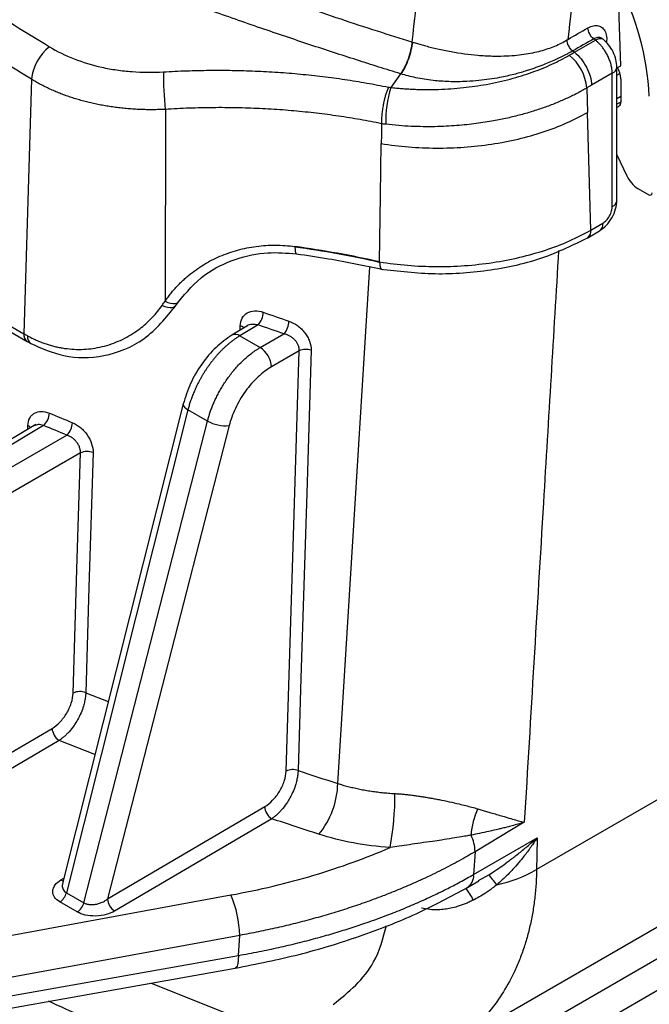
# Model space of a CAD drawing. Header units: millimetres. Extents: x 5 to 597, y 5 to 415.
# Tile 7 of 131: x 68.42 to 74.8, y 291.06 to 301.03. Entities that reach past the tile are written whole.
import ezdxf

# ---------------------------------------------------------------- set-up
doc = ezdxf.new("R2010")
doc.units = ezdxf.units.MM

msp = doc.modelspace()

# ---------------------------------------------------------------- linework, layer by layer
at = {"color": 7, "linetype": 'Continuous', "lineweight": 25}
for p, q in [((74.5103, 300.5641), (74.4852, 301.4105)), ((74.041, 300.7014), (74.2534, 300.824)), ((74.2534, 300.824), (74.2372, 300.8368)), ((72.3953, 300.8053), (72.3979, 300.8045)), ((74.4722, 300.5421), (74.5103, 300.5641)), ((74.4722, 299.2001), (74.4722, 300.549)), ((68.5396, 300.427), (68.463, 297.8497)), ((72.28, 300.4826), (72.1801, 300.3449)), ((74.4253, 300.4883), (74.2159, 300.3674)), ((74.4253, 299.1394), (74.4253, 300.4883)), ((74.4722, 300.4681), (74.5025, 300.4856)), ((74.5103, 300.4334), (74.5103, 300.1966)), ((74.1662, 300.3386), (74.1735, 300.0921)), ((74.5103, 300.2516), (74.4722, 300.2296)), ((69.896, 300.1223), (69.8937, 298.1788)), ((74.209, 298.9004), (74.1735, 300.0921)), ((74.4722, 299.6617), (74.5726, 299.45)), ((74.6855, 299.3198), (74.7941, 299.2571)), ((74.209, 298.9004), (74.3297, 298.9701)), ((74.1759, 298.8225), (74.2966, 298.8922)), ((84.3938, 298.6198), (73.6583, 292.4223)), ((67.8656, 298.1946), (68.463, 297.8497)), ((70.0035, 298.1364), (70.0283, 298.1735)), ((67.8987, 298.1167), (68.4961, 297.7719)), ((70.723, 297.9269), (70.5705, 297.8357)), ((70.8366, 297.9391), (70.6516, 297.8285)), ((70.6516, 297.8285), (70.8572, 297.7098)), ((70.8572, 297.7098), (71.0981, 297.8489)), ((68.4961, 297.7719), (68.5336, 297.7508)), ((71.2527, 297.6769), (70.9703, 297.5138)), ((70.0771, 297.1382), (68.8534, 292.2792)), ((70.1253, 297.0799), (68.8931, 292.1869)), ((70.3235, 296.9655), (70.1253, 297.0799)), ((69.0696, 292.0851), (70.3235, 296.9655)), ((68.5835, 296.9289), (67.6104, 296.3473)), ((68.6627, 296.9205), (67.6915, 296.3401)), ((70.5426, 296.9188), (69.3106, 292.1239)), ((83.6732, 296.9137), (72.8415, 290.6607)), ((67.8761, 296.2335), (68.8976, 296.8232)), ((69.0361, 296.6419), (67.9893, 296.0376)), ((82.1408, 295.7075), (70.8976, 289.2169)), ((81.4352, 294.9799), (71.1995, 289.0709)), ((64.2165, 291.1909), (68.7483, 293.8523)), ((68.8196, 293.7302), (64.2878, 291.0688)), ((69.3106, 292.1239), (70.9027, 293.0589)), ((70.9741, 292.9368), (69.382, 292.0018)), ((73.5335, 292.9003), (73.0348, 292.6026)), ((73.0201, 292.3719), (73.6627, 292.7429)), ((73.0348, 292.6026), (73.0201, 292.3719)), ((72.958, 292.2409), (73.0713, 292.3064)), ((60.4857, 290.3188), (70.561, 292.1641)), ((68.8931, 292.1869), (69.0696, 292.0851)), ((69.0039, 291.9921), (68.8274, 292.094)), ((70.6495, 291.7552), (60.5742, 289.9099)), ((70.6366, 291.5519), (70.6495, 291.7552)), ((64.5512, 290.4735), (70.6366, 291.5519)), ((64.6469, 290.367), (70.6041, 291.4226))]:
    msp.add_line(p, q, dxfattribs=at)
at = {"color": 8, "linetype": 'Continuous', "lineweight": 25}
for p, q in [((74.5103, 300.1966), (74.4722, 300.1746)), ((70.6533, 297.8853), (70.6547, 297.9305)), ((68.5021, 296.8802), (68.5032, 296.9185)), ((69.0894, 294.2133), (69.3182, 294.1245)), ((69.1829, 293.5876), (68.8196, 293.7302)), ((73.0695, 292.3097), (73.1757, 292.37)), ((68.8374, 292.3162), (68.8673, 292.3343)), ((72.5972, 292.0147), (72.4932, 292.0309)), ((69.7531, 291.2718), (71.0038, 290.7731))]:
    msp.add_line(p, q, dxfattribs=at)
at = {"color": 7, "linetype": 'Continuous', "lineweight": 25, "flags": 128}
for points in [[(74.2534, 300.824), (74.2673, 300.8311), (74.2806, 300.8363), (74.2932, 300.8395), (74.305, 300.8407), (74.3156, 300.8399), (74.325, 300.837), (74.333, 300.8322), (74.3395, 300.8254)], [(72.0865, 299.9765), (72.085, 299.8644), (72.0838, 299.7762)], [(72.0679, 298.5775), (72.0768, 299.2488), (72.0838, 299.7762)], [(71.1205, 293.4191), (71.1945, 295.8035), (71.2527, 297.6769)], [(71.3731, 297.6827), (71.3282, 296.235), (71.2992, 295.2983), (71.2701, 294.3616), (71.241, 293.4249)], [(68.962, 294.2101), (69.0035, 295.5719), (69.0361, 296.6419)], [(69.1635, 296.6451), (69.122, 295.2833), (69.0894, 294.2133)], [(73.6627, 292.7429), (73.6602, 292.5633), (73.6583, 292.4223)]]:
    msp.add_lwpolyline(points, dxfattribs=at)
at = {"color": 8, "linetype": 'Continuous', "lineweight": 25, "flags": 128}
for points in [[(71.2094, 298.7282), (71.2101, 298.7044), (71.2122, 298.685), (71.2156, 298.6707), (71.2202, 298.6621), (71.2249, 298.6595)], [(71.6439, 293.293), (71.8809, 297.1089), (71.9693, 298.5267)], [(69.8636, 298.1373), (69.8918, 298.126), (69.9191, 298.1186), (69.9445, 298.1154), (69.967, 298.1167), (69.9856, 298.1222), (69.9996, 298.1318), (70.0035, 298.1364)], [(69.8937, 298.1788), (69.9211, 298.1669), (69.9476, 298.1589), (69.9722, 298.1552), (69.9938, 298.1558), (70.0117, 298.1608), (70.0252, 298.1699), (70.0283, 298.1735)], [(70.0771, 297.1382), (70.0766, 297.1312), (70.0806, 297.119), (70.0903, 297.106), (70.1054, 297.0928), (70.1253, 297.0799)], [(68.8374, 292.3162), (68.8513, 292.3098), (68.8605, 292.3074)], [(70.6366, 291.5519), (70.6354, 291.5078), (70.6312, 291.4716), (70.6239, 291.4447), (70.6139, 291.4281), (70.6041, 291.4226)]]:
    msp.add_lwpolyline(points, dxfattribs=at)
at = {"color": 7, "linetype": 'Continuous', "lineweight": 25}
for centre, radius, start, end in [((71.9724, 300.1041), 2.8321, 3.08491, 27.46916), ((69.0222, 300.3759), 0.4852, 128.19876, 173.96356), ((73.6924, 300.3005), 0.4754, 4.59105, 51.3086), ((74.277, 300.4248), 0.2335, 2.12362, 30.97784), ((73.3875, 300.4912), 3.511, 179.81265, 186.02972), ((73.2731, 300.0084), 1.1436, 162.88648, 181.86873), ((74.4675, 300.1894), 0.0435, 276.26949, 9.57855), ((74.8459, 299.573), 0.2997, 204.22278, 237.64605), ((74.8079, 299.274), 0.0218, 230.79671, 9.21404), ((69.8262, 288.6324), 10.1946, 77.29738, 82.20202), ((71.6862, 298.7281), 0.4768, 179.44231, 179.99674), ((69.8262, 288.6279), 10.1945, 77.29735, 82.20202), ((70.6869, 298.0733), 0.2011, 318.11757, 358.14317), ((70.9447, 297.9833), 0.204, 318.78754, 358.21526), ((69.4741, 299.6014), 2.0225, 240.00642, 241.22005), ((70.7209, 297.5005), 0.2497, 3.05988, 56.94012), ((71.3202, 297.53), 0.1617, 70.87916, 114.66077), ((68.5401, 297.0535), 0.1809, 312.65453, 357.49869), ((68.7723, 296.9564), 0.1828, 313.25744, 357.57476), ((70.5071, 297.2898), 0.3727, 240.48937, 275.46809), ((69.1036, 296.4953), 0.1614, 68.20376, 114.70978), ((69.0295, 294.0634), 0.1614, 68.184, 114.71033), ((68.9053, 293.8621), 0.1573, 183.58042, 237.00069), ((71.1879, 293.2722), 0.1617, 70.8293, 114.66124), ((70.8012, 293.3153), 0.843, 320.5597, 358.48586), ((69.4022, 293.1623), 2.8198, 349.43263, 0.59694), ((71.0597, 293.0687), 0.1573, 183.58042, 237.00069), ((73.6888, 292.7347), 0.6956, 154.23366, 177.04614), ((72.6324, 292.5942), 0.4024, 1.19084, 25.99187), ((71.9121, 291.3365), 1.6325, 34.73448, 39.27944), ((72.9487, 293.6627), 1.4291, 282.32013, 299.76916), ((68.7405, 292.225), 0.1572, 303.56373, 345.98605), ((69.5512, 291.7316), 1.0986, 1.23446, 23.18856), ((68.917, 292.1231), 0.1572, 303.56373, 345.98605), ((69.4676, 292.1337), 0.1573, 183.58042, 237.00069)]:
    msp.add_arc(centre, radius, start, end, dxfattribs=at)
at = {"color": 8, "linetype": 'Continuous', "lineweight": 25}
for centre, radius, start, end in [((74.4014, 300.5553), 0.0711, 289.63827, 354.97147), ((74.3976, 299.2093), 0.0752, 291.62047, 352.97101), ((74.2518, 298.9572), 0.079, 304.60967, 9.35615), ((74.131, 298.8875), 0.079, 304.59294, 9.35793), ((70.6278, 297.8469), 0.0878, 43.91426, 72.15246), ((68.541, 297.8369), 0.079, 170.64583, 235.37177), ((68.5772, 297.8154), 0.0779, 170.16624, 236.00984), ((70.6049, 297.7641), 0.0795, 54.08711, 115.66256), ((68.4737, 296.8432), 0.0809, 43.18581, 68.64825), ((72.8805, 292.3584), 0.1402, 300.59598, 5.54062), ((72.5964, 291.9283), 0.4592, 23.59501, 41.66261)]:
    msp.add_arc(centre, radius, start, end, dxfattribs=at)
at = {"color": 7, "linetype": 'Continuous', "lineweight": 25}
for points, knots in [([(65.231, 303.9445), (65.291, 303.9099), (65.413, 303.8398), (65.6007, 303.7337), (65.7956, 303.625), (65.998, 303.5139), (66.208, 303.4005), (66.4256, 303.2848), (66.651, 303.1669), (67.0336, 302.9705), (67.6872, 302.6465), (68.6176, 302.2168), (69.5887, 301.806), (70.3472, 301.51), (70.8847, 301.3118), (71.2829, 301.1705), (71.6667, 301.0396), (72.0353, 300.9182), (72.2773, 300.8423), (72.3953, 300.8053)], [0, 0, 0, 0, 0.028336, 0.057566, 0.087689, 0.118704, 0.150608, 0.1834, 0.217077, 0.251638, 0.353375, 0.502618, 0.646251, 0.752289, 0.806491, 0.858356, 0.90789, 0.955101, 1, 1, 1, 1]), ([(72.28, 300.4826), (72.2066, 300.5054), (72.0575, 300.552), (71.831, 300.624), (71.598, 300.6993), (71.3586, 300.778), (71.1129, 300.8603), (70.8611, 300.9462), (70.6032, 301.0358), (70.2805, 301.1502), (69.8759, 301.2977), (69.461, 301.4545), (68.9832, 301.641), (68.3293, 301.9063), (67.5206, 302.2582), (66.8067, 302.5943), (66.309, 302.8416), (65.9547, 303.0239), (65.6197, 303.2023), (65.3032, 303.3761), (65.1007, 303.4919), (65.0018, 303.5485)], [0, 0, 0, 0, 0.027624, 0.056191, 0.085702, 0.116156, 0.147555, 0.179899, 0.213189, 0.247425, 0.305525, 0.371974, 0.412011, 0.496984, 0.637251, 0.748084, 0.80267, 0.855156, 0.905541, 0.953822, 1, 1, 1, 1]), ([(74.2372, 300.8368), (74.2226, 300.8482), (74.207, 300.8665), (74.1851, 300.9083), (74.1793, 300.9307), (74.1788, 300.9481)], [0, 0, 0, 0, 0.5, 0.5, 1, 1, 1, 1]), ([(72.398, 300.8045), (72.4118, 300.8004), (72.4406, 300.7916), (72.4868, 300.7783), (72.5377, 300.7643), (72.5937, 300.7499), (72.6548, 300.7354), (72.7213, 300.721), (72.8559, 300.6947), (73.022, 300.6723), (73.2382, 300.6596), (73.4272, 300.6651), (73.5881, 300.6877), (73.6995, 300.7141), (73.7746, 300.7369), (73.8439, 300.7632), (73.9078, 300.7922), (73.9469, 300.8145), (73.9661, 300.8254)], [0, 0, 0, 0, 0.027458, 0.057431, 0.08998, 0.125162, 0.163027, 0.203614, 0.246951, 0.407002, 0.496656, 0.631424, 0.748585, 0.802533, 0.854651, 0.904926, 0.953365, 1, 1, 1, 1]), ([(74.0244, 300.7141), (74.0099, 300.7255), (73.9944, 300.7438), (73.9726, 300.7855), (73.9667, 300.8079), (73.9661, 300.8252)], [0, 0, 0, 0, 0.5, 0.5, 1, 1, 1, 1]), ([(74.3395, 300.8254), (74.3367, 300.8283), (74.3312, 300.834), (74.322, 300.8405), (74.3125, 300.8455), (74.3026, 300.8488), (74.29, 300.851), (74.2744, 300.8507), (74.2556, 300.8463), (74.2433, 300.84), (74.2372, 300.8368)], [0, 0, 0, 0, 0.108642, 0.213686, 0.315186, 0.413202, 0.507803, 0.675017, 0.838922, 1, 1, 1, 1]), ([(74.4253, 300.4883), (74.425, 300.4955), (74.4245, 300.5098), (74.4218, 300.5319), (74.4179, 300.554), (74.4127, 300.5758), (74.4064, 300.5974), (74.3991, 300.6184), (74.391, 300.6389), (74.3821, 300.6586), (74.3725, 300.6776), (74.3625, 300.6957), (74.352, 300.7129), (74.3412, 300.7291), (74.3303, 300.7444), (74.3191, 300.7587), (74.3079, 300.772), (74.2968, 300.7843), (74.2857, 300.7956), (74.2748, 300.806), (74.2641, 300.8155), (74.2569, 300.8212), (74.2534, 300.824)], [0, 0, 0, 0, 0.062796, 0.124246, 0.184348, 0.243104, 0.300513, 0.356575, 0.41129, 0.464658, 0.516679, 0.567352, 0.616679, 0.664659, 0.711292, 0.756577, 0.800515, 0.843107, 0.884351, 0.924248, 0.962797, 1, 1, 1, 1]), ([(74.4722, 300.549), (74.4702, 300.5745), (74.4661, 300.6255), (74.4351, 300.7062), (74.3898, 300.7799), (74.3519, 300.8148), (74.333, 300.8322)], [0, 0, 0, 0, 0.251811, 0.502401, 0.75179, 1, 1, 1, 1]), ([(68.7221, 300.7573), (68.7986, 300.7102), (68.8826, 300.6688), (69.0599, 300.5994), (69.1535, 300.5711), (69.3017, 300.5385), (69.3526, 300.5292), (69.4549, 300.5144), (69.5065, 300.5088), (69.6628, 300.4971), (69.7687, 300.4963), (69.8765, 300.5026)], [0, 0, 0, 0, 0.25, 0.25, 0.5, 0.5, 0.625, 0.625, 0.75, 0.75, 1, 1, 1, 1]), ([(72.3953, 300.8053), (72.3929, 300.7797), (72.3885, 300.7514), (72.3752, 300.6923), (72.3664, 300.6617), (72.3453, 300.6025), (72.333, 300.5741), (72.307, 300.5233), (72.2933, 300.501), (72.28, 300.4826)], [0, 0, 0, 0, 0.25, 0.25, 0.5, 0.5, 0.75, 0.75, 1, 1, 1, 1]), ([(72.398, 300.8045), (72.3957, 300.7789), (72.3912, 300.7506), (72.378, 300.6916), (72.3691, 300.661), (72.348, 300.6018), (72.3357, 300.5734), (72.3097, 300.5226), (72.296, 300.5003), (72.2827, 300.4818)], [0, 0, 0, 0, 0.25, 0.25, 0.5, 0.5, 0.75, 0.75, 1, 1, 1, 1]), ([(72.1801, 300.3449), (72.199, 300.3428), (72.2366, 300.3386), (72.2929, 300.3336), (72.3485, 300.3296), (72.4032, 300.3266), (72.4571, 300.3246), (72.5101, 300.3234), (72.5622, 300.3231), (72.6133, 300.3236), (72.7314, 300.3264), (72.9118, 300.339), (73.115, 300.3682), (73.2728, 300.4), (73.3917, 300.4291), (73.5054, 300.4617), (73.6135, 300.4978), (73.7161, 300.537), (73.8131, 300.5791), (73.9047, 300.6237), (73.9614, 300.6556), (73.9895, 300.6716)], [0, 0, 0, 0, 0.0299468, 0.0593131, 0.0881094, 0.1163465, 0.1440348, 0.1711845, 0.1978057, 0.2239082, 0.2495019, 0.3784414, 0.4997767, 0.5658546, 0.6306871, 0.694389, 0.757076, 0.8188639, 0.8798693, 0.940209, 1, 1, 1, 1]), ([(74.0244, 300.7141), (74.0108, 300.7065), (73.9862, 300.693), (73.9522, 300.6757), (73.9153, 300.6575), (73.8718, 300.6365), (73.8136, 300.6101), (73.747, 300.5818), (73.6706, 300.5519), (73.6157, 300.5331), (73.5873, 300.5234)], [0, 0, 0, 0, 0.104212, 0.187137, 0.248823, 0.370814, 0.497709, 0.653437, 0.82075, 1, 1, 1, 1]), ([(74.041, 300.7014), (74.0883, 300.6643), (74.1326, 300.6098), (74.1957, 300.4894), (74.2143, 300.424), (74.2159, 300.3674)], [0, 0, 0, 0, 0.5, 0.5, 1, 1, 1, 1]), ([(73.5873, 300.5234), (73.5719, 300.5184), (73.5392, 300.5078), (73.486, 300.4921), (73.4257, 300.4758), (73.3577, 300.4595), (73.2414, 300.4352), (73.105, 300.4154), (72.9324, 300.4023), (72.776, 300.4012), (72.6315, 300.4115), (72.5202, 300.4265), (72.4357, 300.442), (72.3565, 300.4601), (72.3069, 300.4747), (72.2826, 300.4818)], [0, 0, 0, 0, 0.038442, 0.081843, 0.130271, 0.183801, 0.242518, 0.400376, 0.490875, 0.624752, 0.74407, 0.81196, 0.877283, 0.939979, 1, 1, 1, 1]), ([(69.896, 300.1223), (69.8745, 300.1215), (69.8318, 300.1197), (69.7678, 300.1188), (69.7041, 300.1192), (69.6407, 300.1211), (69.5778, 300.1243), (69.5153, 300.1289), (69.4535, 300.1349), (69.3922, 300.1422), (69.3316, 300.1508), (69.2717, 300.1608), (69.2126, 300.1721), (69.1543, 300.1846), (69.097, 300.1984), (69.0406, 300.2134), (68.9852, 300.2297), (68.9308, 300.2471), (68.8775, 300.2658), (68.8254, 300.2855), (68.7745, 300.3064), (68.7249, 300.3284), (68.6765, 300.3514), (68.6295, 300.3756), (68.5837, 300.4006), (68.5543, 300.4182), (68.5396, 300.427)], [0, 0, 0, 0, 0.042578, 0.085074, 0.127486, 0.169816, 0.212064, 0.254231, 0.296318, 0.338324, 0.380251, 0.422099, 0.463868, 0.505559, 0.547174, 0.588711, 0.630172, 0.671558, 0.712869, 0.754106, 0.795269, 0.836359, 0.877376, 0.918322, 0.959196, 1, 1, 1, 1]), ([(69.8765, 300.5026), (69.9156, 300.5048), (69.9936, 300.5091), (70.1105, 300.5138), (70.2271, 300.517), (70.3433, 300.5188), (70.4592, 300.5191), (70.5749, 300.518), (70.6903, 300.5154), (70.8055, 300.5113), (70.9204, 300.5057), (71.0736, 300.4963), (71.2642, 300.481), (71.4909, 300.4567), (71.7151, 300.4264), (71.9373, 300.3908), (72.0833, 300.3621), (72.1563, 300.3477)], [0, 0, 0, 0, 0.050288, 0.100451, 0.150513, 0.200496, 0.250422, 0.300314, 0.350195, 0.400089, 0.450018, 0.500005, 0.600327, 0.700286, 0.800081, 0.899917, 1, 1, 1, 1]), ([(72.1563, 300.3477), (72.1539, 300.3421), (72.1491, 300.3309), (72.1423, 300.3129), (72.136, 300.2948), (72.1302, 300.2766), (72.125, 300.2587), (72.1203, 300.2415), (72.1162, 300.2252), (72.1125, 300.2099), (72.1094, 300.1958), (72.1067, 300.183), (72.1018, 300.1576), (72.0954, 300.1188), (72.0896, 300.0678), (72.0864, 300.0198), (72.0864, 299.9913), (72.0865, 299.9773)], [0, 0, 0, 0, 0.059511, 0.117047, 0.172243, 0.224775, 0.274365, 0.320783, 0.363844, 0.403406, 0.439363, 0.471641, 0.500195, 0.630223, 0.758009, 0.881755, 1, 1, 1, 1]), ([(74.1662, 300.3386), (74.151, 300.3298), (74.1205, 300.3123), (74.0727, 300.2867), (74.0232, 300.2616), (73.9718, 300.2371), (73.9186, 300.2131), (73.8636, 300.1898), (73.8069, 300.1673), (73.7483, 300.1455), (73.6881, 300.1245), (73.6261, 300.1044), (73.5625, 300.0853), (73.4973, 300.0672), (73.4305, 300.0501), (73.3623, 300.0341), (73.2925, 300.0192), (73.2175, 300.0049), (73.1357, 299.9911), (73.0455, 299.9781), (72.9494, 299.9667), (72.8474, 299.9573), (72.7398, 299.9505), (72.6267, 299.9466), (72.5085, 299.9462), (72.3856, 299.9498), (72.2585, 299.9575), (72.1734, 299.9665), (72.13, 299.9711)], [0, 0, 0, 0, 0.028898, 0.058129, 0.087689, 0.117573, 0.147778, 0.178298, 0.209128, 0.240264, 0.271701, 0.303438, 0.335476, 0.367817, 0.40046, 0.433406, 0.466655, 0.500209, 0.539536, 0.58124, 0.62532, 0.671773, 0.720597, 0.771789, 0.825344, 0.88125, 0.93948, 1, 1, 1, 1]), ([(72.0865, 299.9773), (72.0507, 299.9845), (71.9791, 299.9989), (71.8706, 300.0187), (71.7611, 300.0371), (71.6506, 300.0541), (71.5391, 300.0696), (71.4267, 300.0836), (71.3134, 300.0961), (71.1992, 300.107), (71.0842, 300.1165), (70.9684, 300.1243), (70.8518, 300.1306), (70.7345, 300.1353), (70.6165, 300.1384), (70.4978, 300.1399), (70.3785, 300.1398), (70.2586, 300.138), (70.1381, 300.1345), (70.0172, 300.1295), (69.9364, 300.1247), (69.896, 300.1223)], [0, 0, 0, 0, 0.0510815, 0.1023315, 0.1537508, 0.20534, 0.2570998, 0.3090308, 0.3611337, 0.4134092, 0.4658578, 0.5184802, 0.571277, 0.6242488, 0.6773961, 0.7307197, 0.78422, 0.8378976, 0.8917531, 0.9457871, 1, 1, 1, 1]), ([(74.2966, 298.8922), (74.3199, 298.9088), (74.3664, 298.9418), (74.4243, 299.0231), (74.4645, 299.1143), (74.4696, 299.1716), (74.4722, 299.2001)], [0, 0, 0, 0, 0.251344, 0.501937, 0.751542, 1, 1, 1, 1]), ([(74.3297, 298.9701), (74.3412, 298.9767), (74.3534, 298.9862), (74.377, 299.0109), (74.3882, 299.026), (74.4068, 299.0588), (74.414, 299.0764), (74.4232, 299.1099), (74.4253, 299.1257), (74.4253, 299.1394)], [0, 0, 0, 0, 0.25, 0.25, 0.5, 0.5, 0.75, 0.75, 1, 1, 1, 1]), ([(72.0679, 298.5775), (72.2532, 298.5475), (72.4461, 298.5314), (72.8328, 298.5292), (73.0264, 298.543), (73.4008, 298.5993), (73.5814, 298.6419), (73.9174, 298.7531), (74.0726, 298.8216), (74.209, 298.9004)], [0, 0, 0, 0, 0.25, 0.25, 0.5, 0.5, 0.75, 0.75, 1, 1, 1, 1]), ([(69.8937, 298.1788), (69.9033, 298.1926), (69.9226, 298.2203), (69.9537, 298.2604), (69.9864, 298.2993), (70.0208, 298.3369), (70.0568, 298.3733), (70.0946, 298.4084), (70.1668, 298.4704), (70.2812, 298.552), (70.4477, 298.638), (70.6272, 298.7012), (70.7852, 298.7328), (70.9142, 298.7453), (71.012, 298.748), (71.1106, 298.7445), (71.1764, 298.7367), (71.2094, 298.7328)], [0, 0, 0, 0, 0.035906, 0.071653, 0.107288, 0.142862, 0.178422, 0.214019, 0.249701, 0.374904, 0.499643, 0.624697, 0.749712, 0.812182, 0.874535, 0.93705, 1, 1, 1, 1]), ([(72.073, 298.5059), (72.2582, 298.4839), (72.6294, 298.4397), (73.1999, 298.4852), (73.7391, 298.6061), (74.0302, 298.7504), (74.1759, 298.8225)], [0, 0, 0, 0, 0.249076, 0.49908, 0.749518, 1, 1, 1, 1]), ([(70.0283, 298.1735), (70.1111, 298.2705), (70.2679, 298.454), (70.5957, 298.6142), (70.9177, 298.6834), (71.1272, 298.6671), (71.2247, 298.6595)], [0, 0, 0, 0, 0.2964098, 0.5612787, 0.7957216, 1, 1, 1, 1]), ([(71.2246, 298.6595), (71.3329, 298.6438), (71.6285, 298.6008), (71.9147, 298.5401), (72.096, 298.5017)], [0, 0, 0, 0, 0.366291, 1, 1, 1, 1]), ([(72.0678, 298.5729), (72.0685, 298.5574), (72.0695, 298.5338), (72.076, 298.515), (72.0818, 298.5045), (72.0872, 298.5057), (72.0896, 298.5063)], [0, 0, 0, 0, 0.4001104, 0.6104861, 0.8271534, 1, 1, 1, 1]), ([(68.5004, 297.8287), (68.5148, 297.821), (68.5435, 297.8057), (68.5874, 297.7851), (68.6315, 297.7666), (68.6757, 297.7502), (68.7199, 297.7358), (68.764, 297.7236), (68.8079, 297.7133), (68.9003, 297.6958), (69.0427, 297.6853), (69.2353, 297.7078), (69.4202, 297.7666), (69.5579, 297.8421), (69.6523, 297.9111), (69.7118, 297.9618), (69.767, 298.0166), (69.8182, 298.0748), (69.8484, 298.1165), (69.8636, 298.1373)], [0, 0, 0, 0, 0.033425, 0.066228, 0.098421, 0.130021, 0.161044, 0.191507, 0.221428, 0.250827, 0.378027, 0.500678, 0.62604, 0.750063, 0.800473, 0.850479, 0.900272, 0.950047, 1, 1, 1, 1]), ([(68.5336, 297.7507), (68.6428, 297.7022), (68.8728, 297.5999), (69.2867, 297.6035), (69.711, 297.7756), (69.9039, 298.0135), (70.0035, 298.1364)], [0, 0, 0, 0, 0.217877, 0.458921, 0.720459, 1, 1, 1, 1]), ([(70.6547, 297.9305), (70.6556, 297.9594), (70.6625, 297.9856), (70.6871, 298.03), (70.7048, 298.048), (70.7479, 298.0727), (70.7736, 298.0797), (70.8284, 298.0819), (70.8581, 298.0772), (70.8879, 298.0668)], [0, 0, 0, 0, 0.25, 0.25, 0.5, 0.5, 0.75, 0.75, 1, 1, 1, 1]), ([(71.1486, 297.9769), (71.1784, 297.9667), (71.2077, 297.9514), (71.2489, 297.9214), (71.2619, 297.9104), (71.2865, 297.8866), (71.2982, 297.8735), (71.3192, 297.8464), (71.3285, 297.8323), (71.345, 297.803), (71.352, 297.7878), (71.3686, 297.7425), (71.374, 297.7116), (71.3731, 297.6827)], [0, 0, 0, 0, 0.25, 0.25, 0.375, 0.375, 0.5, 0.5, 0.625, 0.625, 0.75, 0.75, 1, 1, 1, 1]), ([(70.5705, 297.8357), (70.5158, 297.7975), (70.4067, 297.7211), (70.2611, 297.5461), (70.1424, 297.3461), (70.0989, 297.2075), (70.0772, 297.1383)], [0, 0, 0, 0, 0.251806, 0.502422, 0.751825, 1, 1, 1, 1]), ([(70.6516, 297.8285), (70.6426, 297.823), (70.6248, 297.8121), (70.5984, 297.7941), (70.5724, 297.7751), (70.547, 297.755), (70.5222, 297.7341), (70.4981, 297.7124), (70.4745, 297.6899), (70.4517, 297.6669), (70.4296, 297.6433), (70.4083, 297.6192), (70.3877, 297.5947), (70.3679, 297.57), (70.3489, 297.545), (70.3307, 297.5199), (70.3132, 297.4947), (70.2966, 297.4694), (70.2808, 297.4442), (70.2657, 297.4191), (70.2515, 297.3941), (70.238, 297.3693), (70.2253, 297.3447), (70.2133, 297.3204), (70.202, 297.2964), (70.1915, 297.2728), (70.1816, 297.2495), (70.1725, 297.2266), (70.1639, 297.2042), (70.1561, 297.1823), (70.1488, 297.1608), (70.1421, 297.1398), (70.136, 297.1194), (70.1304, 297.0994), (70.127, 297.0863), (70.1253, 297.0799)], [0, 0, 0, 0, 0.038892, 0.077247, 0.115066, 0.152348, 0.189092, 0.225301, 0.260972, 0.296106, 0.330704, 0.364765, 0.398289, 0.431276, 0.463727, 0.495641, 0.527017, 0.557857, 0.588161, 0.617927, 0.647156, 0.675849, 0.704005, 0.731624, 0.758706, 0.785251, 0.81126, 0.836731, 0.861666, 0.886064, 0.909925, 0.933249, 0.956036, 0.978286, 1, 1, 1, 1]), ([(71.2527, 297.6769), (71.2528, 297.6815), (71.253, 297.6907), (71.2511, 297.7049), (71.2477, 297.7192), (71.241, 297.7378), (71.2287, 297.7608), (71.2091, 297.7856), (71.1849, 297.8078), (71.1587, 297.8255), (71.1293, 297.8401), (71.1092, 297.8458), (71.0981, 297.8489)], [0, 0, 0, 0, 0.0624729, 0.1250034, 0.1877209, 0.2507534, 0.3723623, 0.5002689, 0.6192087, 0.7500219, 0.8625438, 1, 1, 1, 1]), ([(70.3235, 296.9655), (70.3267, 296.9774), (70.3332, 297.0019), (70.345, 297.0395), (70.3586, 297.0789), (70.3744, 297.1198), (70.3924, 297.1621), (70.4128, 297.2056), (70.4357, 297.2502), (70.4611, 297.2956), (70.4892, 297.3415), (70.52, 297.3876), (70.5536, 297.4334), (70.5898, 297.4787), (70.6287, 297.523), (70.6701, 297.5657), (70.7139, 297.6065), (70.7599, 297.6446), (70.8079, 297.6798), (70.8406, 297.6997), (70.8572, 297.7098)], [0, 0, 0, 0, 0.040221, 0.082247, 0.126077, 0.171711, 0.21915, 0.268392, 0.319439, 0.372289, 0.426944, 0.483402, 0.541664, 0.60173, 0.6636, 0.727273, 0.79275, 0.86003, 0.929113, 1, 1, 1, 1]), ([(70.9703, 297.5138), (70.9264, 297.4885), (70.8804, 297.4545), (70.7906, 297.3708), (70.7468, 297.3209), (70.6683, 297.2118), (70.6337, 297.1525), (70.578, 297.0338), (70.5569, 296.9744), (70.5426, 296.9188)], [0, 0, 0, 0, 0.25, 0.25, 0.5, 0.5, 0.75, 0.75, 1, 1, 1, 1]), ([(68.5032, 296.9185), (68.5041, 296.9472), (68.5104, 296.973), (68.5275, 297.0055), (68.5344, 297.0152), (68.5504, 297.0321), (68.5596, 297.0395), (68.5897, 297.0569), (68.6137, 297.063), (68.665, 297.0632), (68.6929, 297.0572), (68.7208, 297.0456)], [0, 0, 0, 0, 0.25, 0.25, 0.375, 0.375, 0.5, 0.5, 0.75, 0.75, 1, 1, 1, 1]), ([(68.955, 296.9486), (68.9831, 296.9371), (69.0105, 296.9203), (69.049, 296.8884), (69.0611, 296.8768), (69.084, 296.8517), (69.0948, 296.8381), (69.1239, 296.7962), (69.1393, 296.7655), (69.1595, 296.7046), (69.1644, 296.6738), (69.1635, 296.6451)], [0, 0, 0, 0, 0.25, 0.25, 0.375, 0.375, 0.5, 0.5, 0.75, 0.75, 1, 1, 1, 1]), ([(69.0361, 296.6419), (69.0362, 296.6469), (69.0364, 296.657), (69.0344, 296.6728), (69.0306, 296.6888), (69.025, 296.705), (69.0176, 296.7211), (69.0084, 296.737), (68.9961, 296.7543), (68.9793, 296.7732), (68.9565, 296.7929), (68.9288, 296.8112), (68.9083, 296.819), (68.8976, 296.8232)], [0, 0, 0, 0, 0.0696033, 0.1397014, 0.2103777, 0.2817138, 0.3537887, 0.4266792, 0.5004595, 0.6051478, 0.7232325, 0.8548247, 1, 1, 1, 1]), ([(68.7483, 293.8523), (68.7758, 293.8685), (68.8027, 293.8901), (68.8408, 293.9295), (68.8528, 293.9436), (68.8756, 293.9735), (68.8865, 293.9895), (68.9062, 294.0223), (68.9151, 294.0391), (68.9309, 294.0735), (68.9378, 294.0912), (68.9546, 294.1433), (68.961, 294.178), (68.962, 294.2101)], [0, 0, 0, 0, 0.25, 0.25, 0.375, 0.375, 0.5, 0.5, 0.625, 0.625, 0.75, 0.75, 1, 1, 1, 1]), ([(69.0894, 294.2133), (69.0891, 294.2063), (69.0886, 294.1924), (69.0863, 294.1706), (69.083, 294.1481), (69.0785, 294.1251), (69.073, 294.1016), (69.0623, 294.0634), (69.0423, 294.0084), (69.0097, 293.9419), (68.9689, 293.8766), (68.9305, 293.8279), (68.8964, 293.792), (68.8711, 293.7686), (68.8455, 293.7477), (68.8282, 293.736), (68.8196, 293.7302)], [0, 0, 0, 0, 0.040735, 0.081992, 0.123694, 0.165759, 0.2081, 0.250627, 0.371111, 0.500225, 0.613363, 0.7499, 0.813177, 0.875087, 0.937737, 1, 1, 1, 1]), ([(70.9027, 293.0589), (70.9306, 293.0752), (70.9577, 293.0969), (71.0092, 293.1496), (71.0327, 293.18), (71.063, 293.2295), (71.0721, 293.2464), (71.0883, 293.281), (71.0954, 293.2989), (71.1128, 293.3517), (71.1195, 293.3867), (71.1205, 293.4191)], [0, 0, 0, 0, 0.25, 0.25, 0.5, 0.5, 0.625, 0.625, 0.75, 0.75, 1, 1, 1, 1]), ([(71.241, 293.4249), (71.2407, 293.4179), (71.2402, 293.4038), (71.2379, 293.3819), (71.2346, 293.3593), (71.2302, 293.336), (71.2247, 293.3123), (71.214, 293.2737), (71.1941, 293.2182), (71.1617, 293.1511), (71.1212, 293.0852), (71.0834, 293.0359), (71.0497, 292.9996), (71.0248, 292.9759), (70.9996, 292.9546), (70.9825, 292.9427), (70.9741, 292.9368)], [0, 0, 0, 0, 0.040694, 0.081921, 0.123606, 0.165671, 0.208032, 0.2506, 0.370947, 0.500227, 0.613175, 0.749906, 0.813019, 0.87481, 0.937793, 1, 1, 1, 1]), ([(71.6439, 293.293), (71.6603, 293.288), (71.6933, 293.278), (71.7446, 293.2642), (71.7978, 293.2511), (71.853, 293.239), (71.9101, 293.2279), (71.9691, 293.218), (72.0299, 293.2093), (72.0924, 293.2019), (72.1565, 293.1958), (72.1999, 293.1931), (72.2218, 293.1917)], [0, 0, 0, 0, 0.091341, 0.184666, 0.279963, 0.377216, 0.476402, 0.577489, 0.680442, 0.785213, 0.891753, 1, 1, 1, 1]), ([(72.2218, 293.1917), (72.2356, 293.1908), (72.2636, 293.1891), (72.3061, 293.1855), (72.3493, 293.181), (72.3933, 293.1758), (72.438, 293.1699), (72.4834, 293.1632), (72.5294, 293.1559), (72.576, 293.1479), (72.623, 293.1394), (72.6893, 293.1267), (72.7744, 293.109), (72.8638, 293.0888), (72.9398, 293.0702), (73.0025, 293.054), (73.0424, 293.0427), (73.0624, 293.0371)], [0, 0, 0, 0, 0.045856, 0.092534, 0.140102, 0.18862, 0.238142, 0.288718, 0.340393, 0.393203, 0.447182, 0.502358, 0.624235, 0.750788, 0.833871, 0.916925, 1, 1, 1, 1]), ([(73.0624, 293.0371), (73.0768, 293.0329), (73.1064, 293.0242), (73.1506, 293.0112), (73.1999, 292.9965), (73.256, 292.9797), (73.3111, 292.9632), (73.3703, 292.9457), (73.4282, 292.9289), (73.4855, 292.9129), (73.519, 292.9041), (73.5335, 292.9003)], [0, 0, 0, 0, 0.079364, 0.162833, 0.250348, 0.365692, 0.499393, 0.593871, 0.748963, 0.89054, 1, 1, 1, 1]), ([(73.5335, 292.9003), (73.5123, 292.894), (73.472, 292.8821), (73.4135, 292.866), (73.3613, 292.8523), (73.3155, 292.8408), (73.2545, 292.826), (73.1777, 292.8084), (73.0844, 292.7884), (73.0232, 292.7763), (72.9941, 292.7705)], [0, 0, 0, 0, 0.127288, 0.24095, 0.340984, 0.427393, 0.500174, 0.6823, 0.848906, 1, 1, 1, 1]), ([(72.1741, 292.6452), (72.046, 292.6539), (71.9219, 292.6696), (71.6813, 292.7145), (71.5648, 292.7436), (71.4522, 292.7798)], [0, 0, 0, 0, 0.5, 0.5, 1, 1, 1, 1]), ([(72.9941, 292.7705), (72.9824, 292.7685), (72.9502, 292.7628), (72.8876, 292.7521), (72.8001, 292.7377), (72.7027, 292.7223), (72.5951, 292.706), (72.4866, 292.6905), (72.3732, 292.6745), (72.2703, 292.6598), (72.2048, 292.6499), (72.1741, 292.6452)], [0, 0, 0, 0, 0.048086, 0.131503, 0.249973, 0.389221, 0.499668, 0.646278, 0.778413, 0.896246, 1, 1, 1, 1]), ([(73.1757, 292.37), (73.1959, 292.383), (73.2398, 292.4114), (73.3092, 292.4593), (73.3874, 292.5161), (73.4735, 292.5824), (73.567, 292.6586), (73.6298, 292.7139), (73.6627, 292.7429)], [0, 0, 0, 0, 0.115555, 0.251549, 0.407987, 0.584873, 0.78221, 1, 1, 1, 1]), ([(73.6627, 292.7429), (73.6545, 292.7302), (73.6366, 292.7029), (73.6068, 292.6595), (73.5629, 292.5984), (73.5184, 292.5412), (73.4668, 292.4791), (73.4221, 292.4286), (73.3669, 292.3708), (73.312, 292.3174), (73.2725, 292.283), (73.2537, 292.2666)], [0, 0, 0, 0, 0.0719, 0.155255, 0.250235, 0.429571, 0.499692, 0.634538, 0.749977, 0.880459, 1, 1, 1, 1]), ([(70.561, 292.1641), (70.8483, 292.2168), (71.1304, 292.284), (71.672, 292.4455), (71.9314, 292.5398), (72.1741, 292.6452)], [0, 0, 0, 0, 0.5, 0.5, 1, 1, 1, 1]), ([(73.0348, 292.6026), (73.0089, 292.5874), (72.9564, 292.5566), (72.8743, 292.5108), (72.7881, 292.4644), (72.6974, 292.4177), (72.6022, 292.3707), (72.5024, 292.3236), (72.3978, 292.2765), (72.2884, 292.2296), (72.174, 292.1829), (72.0546, 292.1368), (71.9158, 292.086), (71.7575, 292.032), (71.5801, 291.9764), (71.3996, 291.9244), (71.216, 291.8761), (71.0297, 291.8318), (70.841, 291.791), (70.7133, 291.7672), (70.6495, 291.7552)], [0, 0, 0, 0, 0.038863, 0.079045, 0.120544, 0.16336, 0.207494, 0.252947, 0.299716, 0.347804, 0.397209, 0.447932, 0.499972, 0.571403, 0.642835, 0.714267, 0.785699, 0.857132, 0.928566, 1, 1, 1, 1]), ([(70.6366, 291.5519), (70.6718, 291.5582), (70.7417, 291.5706), (70.8449, 291.5906), (70.9461, 291.6112), (71.0451, 291.6327), (71.1419, 291.6549), (71.2366, 291.6777), (71.3292, 291.7011), (71.4195, 291.7251), (71.5078, 291.7495), (71.5938, 291.7745), (71.6778, 291.7998), (71.7596, 291.8254), (71.8393, 291.8514), (71.9521, 291.8895), (72.0958, 291.941), (72.2674, 292.0077), (72.432, 292.0767), (72.5896, 292.1478), (72.74, 292.2207), (72.8837, 292.2951), (72.9749, 292.3465), (73.0201, 292.3719)], [0, 0, 0, 0, 0.039359, 0.078158, 0.116398, 0.154078, 0.191199, 0.22776, 0.263761, 0.299203, 0.334086, 0.368409, 0.402172, 0.435376, 0.468021, 0.500105, 0.575155, 0.648993, 0.721618, 0.793031, 0.863233, 0.932222, 1, 1, 1, 1]), ([(73.6583, 292.4223), (73.6577, 292.3977), (73.6565, 292.3485), (73.6526, 292.2756), (73.6469, 292.2032), (73.6395, 292.1315), (73.6302, 292.0604), (73.6191, 291.99), (73.6062, 291.9204), (73.5915, 291.8517), (73.575, 291.7838), (73.5566, 291.7168), (73.5363, 291.6507), (73.5143, 291.5856), (73.4904, 291.5216), (73.4646, 291.4587), (73.4129, 291.3429), (73.3247, 291.1794), (73.2097, 291.0172), (73.1069, 290.8978), (73.0253, 290.8143), (72.9372, 290.7342), (72.8736, 290.6854), (72.8415, 290.6607)], [0, 0, 0, 0, 0.032678, 0.065446, 0.098305, 0.131256, 0.1643, 0.197438, 0.230669, 0.263996, 0.297418, 0.330936, 0.364551, 0.398263, 0.432074, 0.465983, 0.499992, 0.623209, 0.75008, 0.810455, 0.872231, 0.935412, 1, 1, 1, 1]), ([(68.8274, 292.094), (68.8059, 292.1065), (68.7868, 292.1224), (68.7606, 292.1597), (68.7537, 292.181), (68.7556, 292.2243), (68.7644, 292.2461), (68.7941, 292.2852), (68.8146, 292.3023), (68.8374, 292.3162)], [0, 0, 0, 0, 0.25, 0.25, 0.5, 0.5, 0.75, 0.75, 1, 1, 1, 1]), ([(73.2537, 292.2666), (73.2387, 292.2549), (73.2114, 292.2334), (73.173, 292.2059), (73.1291, 292.1761), (73.0785, 292.1445), (73.0369, 292.1225), (73.0173, 292.1121)], [0, 0, 0, 0, 0.200451, 0.367112, 0.499989, 0.763574, 1, 1, 1, 1]), ([(70.604, 291.4226), (70.8218, 291.4661), (71.2576, 291.5531), (71.8714, 291.7416), (72.4487, 291.9668), (72.7882, 292.1495), (72.958, 292.2409)], [0, 0, 0, 0, 0.249481, 0.499318, 0.749498, 1, 1, 1, 1]), ([(69.0696, 292.0851), (69.0737, 292.0829), (69.0821, 292.0784), (69.0966, 292.0734), (69.1124, 292.0696), (69.1295, 292.0672), (69.1478, 292.0663), (69.167, 292.067), (69.1912, 292.0699), (69.2214, 292.0768), (69.2527, 292.0885), (69.2837, 292.1042), (69.3007, 292.1166), (69.3106, 292.1239)], [0, 0, 0, 0, 0.062912, 0.127154, 0.192977, 0.260613, 0.330277, 0.402166, 0.476458, 0.601536, 0.743958, 0.8504, 1, 1, 1, 1]), ([(73.0173, 292.1121), (73.0034, 292.1053), (72.9761, 292.0919), (72.9348, 292.0744), (72.8945, 292.0593), (72.8462, 292.0438), (72.7907, 292.0295), (72.7259, 292.0184), (72.6618, 292.0126), (72.6183, 292.014), (72.5972, 292.0147)], [0, 0, 0, 0, 0.106301, 0.208748, 0.307411, 0.402364, 0.55761, 0.701013, 0.854887, 1, 1, 1, 1]), ([(69.382, 292.0018), (69.3588, 291.9882), (69.33, 291.9758), (69.264, 291.9577), (69.227, 291.9522), (69.1533, 291.9503), (69.1169, 291.954), (69.0529, 291.9687), (69.0255, 291.9797), (69.0039, 291.9921)], [0, 0, 0, 0, 0.25, 0.25, 0.5, 0.5, 0.75, 0.75, 1, 1, 1, 1])]:
    msp.add_open_spline(points, degree=3, knots=knots, dxfattribs=at)
for points in [[(72.3979, 300.8045), (72.4892, 301.6569), (72.5946, 302.5161), (72.7143, 303.381)], [(74.2827, 303.3058), (74.1672, 302.4775), (74.0649, 301.6525), (73.9759, 300.831)], [(67.1073, 301.7394), (67.6458, 301.4159), (68.184, 301.0884), (68.7221, 300.7573)], [(68.5396, 300.427), (68.0067, 300.7552), (67.4735, 301.0797), (66.9402, 301.4004)], [(73.9759, 300.831), (74.0441, 300.8703), (74.1114, 300.9092), (74.1788, 300.9481)], [(73.9661, 300.8254), (73.9693, 300.8272), (73.9725, 300.829), (73.9757, 300.8309)], [(74.2372, 300.8368), (74.1663, 300.7959), (74.0954, 300.755), (74.0244, 300.7141)], [(73.9895, 300.6716), (74.0067, 300.6816), (74.0238, 300.6915), (74.041, 300.7014)], [(74.041, 300.7014), (74.0355, 300.7056), (74.03, 300.7099), (74.0244, 300.7141)], [(72.2826, 300.4818), (72.2817, 300.482), (72.2808, 300.4823), (72.28, 300.4826)], [(72.1563, 300.3477), (72.1642, 300.3467), (72.1721, 300.3458), (72.1801, 300.3449)], [(74.2159, 300.3674), (74.1994, 300.3579), (74.1828, 300.3483), (74.1662, 300.3386)], [(72.0838, 299.7762), (72.2647, 299.747), (72.6414, 299.7159), (73.2085, 299.7565), (73.7375, 299.8813), (74.0404, 300.0152), (74.1735, 300.0921)], [(72.0865, 299.9765), (72.0865, 299.9768), (72.0865, 299.977), (72.0865, 299.9773)], [(72.13, 299.9711), (72.1155, 299.9728), (72.1009, 299.9746), (72.0865, 299.9765)], [(72.0679, 298.5775), (72.0679, 298.576), (72.0678, 298.5744), (72.0678, 298.5729)], [(69.8636, 298.1373), (69.8733, 298.1513), (69.8833, 298.1651), (69.8937, 298.1788)], [(70.8879, 298.0668), (70.9745, 298.0366), (71.0614, 298.0066), (71.1486, 297.9769)], [(71.0981, 297.8489), (71.0107, 297.8787), (70.9235, 297.9088), (70.8366, 297.9391)], [(68.7208, 297.0456), (68.7986, 297.013), (68.8767, 296.9807), (68.955, 296.9486)], [(68.8976, 296.8232), (68.819, 296.8554), (68.7407, 296.8878), (68.6627, 296.9205)], [(71.241, 293.4249), (71.3747, 293.3803), (71.509, 293.3364), (71.6439, 293.293)], [(71.4522, 292.7798), (71.292, 292.8313), (71.1326, 292.8836), (70.9741, 292.9368)]]:
    msp.add_open_spline(points, degree=3, dxfattribs=at)
at = {"color": 8, "linetype": 'Continuous', "lineweight": 25}
for points, knots in [([(74.1788, 300.9481), (74.1972, 300.9567), (74.2343, 300.9741), (74.2857, 300.9728), (74.3283, 300.9505), (74.3574, 300.9064), (74.3713, 300.8539), (74.3672, 300.8142), (74.3656, 300.799)], [0, 0, 0, 0, 0.172815, 0.346692, 0.522968, 0.702565, 0.886248, 1, 1, 1, 1]), ([(73.881, 298.6923), (73.8298, 297.8408), (73.7137, 295.9099), (73.5981, 293.9794), (73.5335, 292.9003)], [0, 0, 0, 0, 0.441018, 1, 1, 1, 1]), ([(70.8366, 297.9391), (70.8167, 297.942), (70.7769, 297.9478), (70.7385, 297.9381), (70.7241, 297.9273), (70.7232, 297.9266)], [0, 0, 0, 0, 0.486827, 0.970276, 1, 1, 1, 1]), ([(68.6627, 296.9205), (68.644, 296.9251), (68.6076, 296.9341), (68.578, 296.9222), (68.5636, 296.9164)], [0, 0, 0, 0, 0.512144, 1, 1, 1, 1]), ([(68.8561, 292.2785), (68.8539, 292.2735), (68.8482, 292.2604), (68.8514, 292.2396), (68.8592, 292.2184), (68.8731, 292.2004), (68.8865, 292.1914), (68.8931, 292.1869)], [0, 0, 0, 0, 0.143481, 0.379068, 0.597938, 0.801411, 1, 1, 1, 1]), ([(71.5966, 291.0545), (71.754, 291.1821), (72.0104, 291.39), (72.1026, 291.7263), (72.1382, 291.8562)], [0, 0, 0, 0, 0.61392, 1, 1, 1, 1]), ([(70.5777, 290.3257), (70.0602, 290.522), (69.4235, 290.7634), (68.8253, 291.0365), (68.7134, 291.0876)], [0, 0, 0, 0, 0.812915, 1, 1, 1, 1])]:
    msp.add_open_spline(points, degree=3, knots=knots, dxfattribs=at)

doc.saveas('drawing.dxf')
